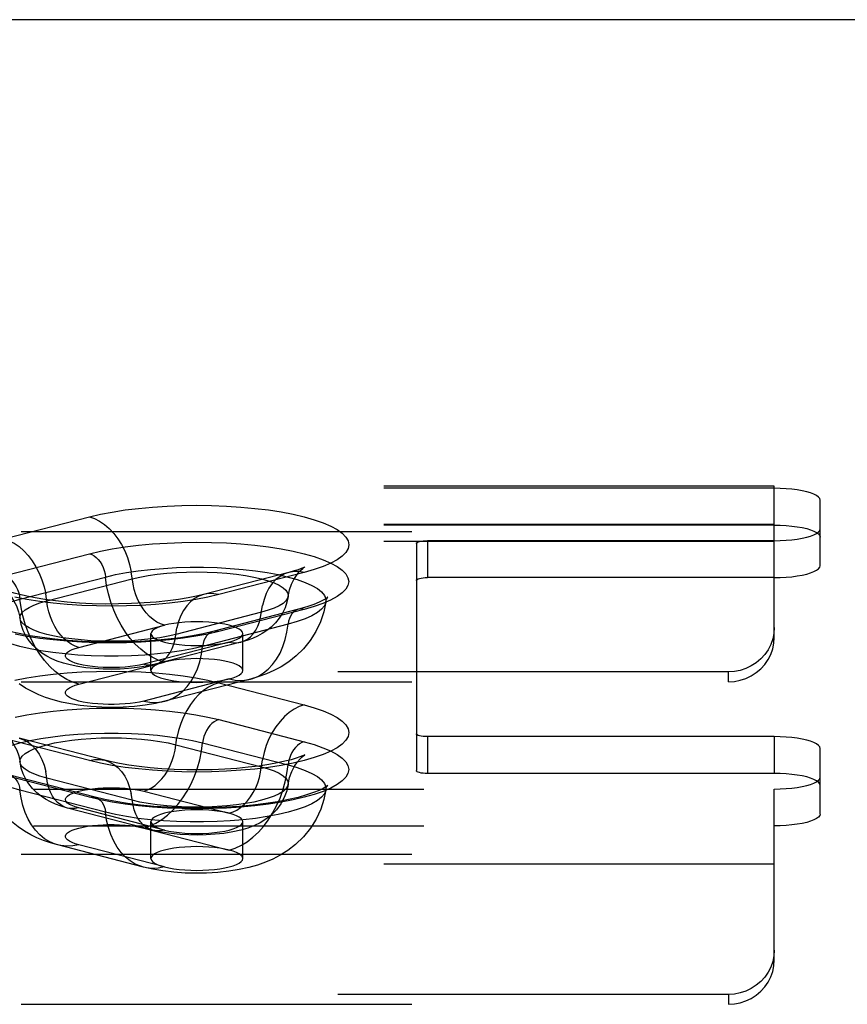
# Model space of a CAD drawing. Header units: inches. Extents: x 0 to 193, y 0 to 125.
# Tile 168 of 256: x 31.22 to 33.47, y 91.66 to 94.34. Entities that reach past the tile are written whole.
import ezdxf

# ---------------------------------------------------------------- set-up
doc = ezdxf.new("R2010")
doc.units = ezdxf.units.IN
doc.header["$LTSCALE"] = 10.635988
doc.header["$MEASUREMENT"] = 0
doc.linetypes.add('HIDDEN', pattern=[0.2, 0.1, -0.1])
doc.layers.get('0').update_dxf_attribs({"linetype": 'CONTINUOUS'})
doc.layers.add('DEFAULT_2', color=8, linetype='HIDDEN')

msp = doc.modelspace()

# ---------------------------------------------------------------- linework, layer by layer
at = {"color": 7, "linetype": 'Continuous'}
msp.add_line((86.7629, 94.3382), (30.9539, 94.3382), dxfattribs=at)
at = {"layer": 'DEFAULT_2', "color": 8, "linetype": 'HIDDEN'}
for p, q in [((33.2749, 93.0671), (29.1239, 93.0671)), ((33.2749, 93.0614), (33.2749, 93.0671)), ((33.2749, 93.0614), (29.1294, 93.0614)), ((33.2749, 92.6551), (33.2749, 93.0614)), ((33.3999, 92.951), (33.3999, 93.029)), ((33.2749, 92.9631), (29.1239, 92.9631)), ((33.2749, 92.9609), (29.1294, 92.9609)), ((31.1762, 92.9233), (31.4091, 92.9836)), ((29.0964, 92.9433), (33.2749, 92.9433)), ((33.3999, 92.8505), (33.3999, 92.951)), ((33.2749, 92.9164), (29.0964, 92.9164)), ((32.2999, 92.9108), (32.2999, 92.3925)), ((32.3299, 92.9186), (32.3299, 92.8181)), ((33.2749, 92.9186), (32.3299, 92.9186)), ((31.1765, 92.8228), (31.4094, 92.8831)), ((31.9529, 92.8324), (31.7199, 92.7721)), ((31.9947, 92.832), (31.7618, 92.7717)), ((31.2202, 92.7595), (31.4532, 92.8197)), ((31.2931, 92.7544), (31.526, 92.8147)), ((33.2749, 92.8181), (32.3299, 92.8181)), ((31.8778, 92.7236), (31.6449, 92.6633)), ((31.9788, 92.7318), (31.7458, 92.6715)), ((31.9944, 92.7316), (31.7615, 92.6714)), ((31.3806, 92.6279), (31.6135, 92.6882)), ((31.5769, 92.5649), (31.5769, 92.6654)), ((31.9507, 92.691), (31.7177, 92.6307)), ((31.8269, 92.5649), (31.8269, 92.6654)), ((31.7903, 92.6425), (31.5574, 92.5822)), ((31.8216, 92.6422), (31.5887, 92.5819)), ((31.3806, 92.5275), (31.6135, 92.5878)), ((33.1499, 92.5613), (29.0964, 92.5613)), ((33.1499, 92.5344), (33.1499, 92.5613)), ((29.0964, 92.5344), (33.1499, 92.5344)), ((31.7903, 92.542), (31.5574, 92.4817)), ((31.8477, 92.5415), (31.6147, 92.4812)), ((31.7618, 92.5317), (31.9947, 92.4714)), ((31.7615, 92.4311), (31.9944, 92.3708)), ((31.4091, 92.3198), (31.1762, 92.3801)), ((31.451, 92.3202), (31.218, 92.3804)), ((32.2999, 92.3925), (32.2999, 92.2921)), ((32.3299, 92.3848), (32.3299, 92.2843)), ((33.2749, 92.3848), (32.3299, 92.3848)), ((33.2749, 92.3848), (33.2749, 92.2843)), ((31.6449, 92.3627), (31.8778, 92.3024)), ((31.7177, 92.3678), (31.9507, 92.3075)), ((33.3999, 92.2743), (33.3999, 92.3524)), ((31.4094, 92.2194), (31.1765, 92.2797)), ((31.4251, 92.2195), (31.1921, 92.2798)), ((31.526, 92.2114), (31.2931, 92.2717)), ((33.2749, 92.2843), (32.3299, 92.2843)), ((33.3999, 92.1739), (33.3999, 92.2743)), ((29.1294, 92.242), (33.2749, 92.242)), ((31.4532, 92.1788), (31.2202, 92.239)), ((31.5574, 92.2363), (31.7903, 92.176)), ((33.2749, 91.7762), (33.2749, 92.242)), ((31.5822, 92.13), (31.3493, 92.1903)), ((31.6135, 92.1303), (31.3806, 92.1905)), ((29.1294, 92.1415), (33.2749, 92.1415)), ((31.5574, 92.1358), (31.7903, 92.0755)), ((31.5769, 92.0527), (31.5769, 92.1531)), ((31.8269, 92.0527), (31.8269, 92.1531)), ((31.5562, 92.0293), (31.3232, 92.0896)), ((31.6135, 92.0298), (31.3806, 92.0901)), ((29.0964, 92.0644), (33.2749, 92.0644)), ((33.2749, 92.0374), (29.0964, 92.0374)), ((33.1499, 91.6823), (29.0964, 91.6823)), ((33.1499, 91.6823), (33.1499, 91.6554)), ((29.0964, 91.6554), (33.1499, 91.6554))]:
    msp.add_line(p, q, dxfattribs=at)
for points in [[(33.3999, 93.029), (33.3988, 93.0333), (33.3956, 93.0374), (33.3903, 93.0414), (33.3831, 93.0452), (33.374, 93.0487), (33.3633, 93.0519), (33.351, 93.0547), (33.3374, 93.0571), (33.3227, 93.0589), (33.3072, 93.0603), (33.2913, 93.0611), (33.2749, 93.0614)], [(31.4091, 92.9836), (31.4391, 92.9906), (31.4714, 92.9968), (31.5063, 93.0023), (31.5431, 93.0068), (31.5813, 93.0103), (31.6208, 93.0129), (31.661, 93.0145), (31.7016, 93.015), (31.7423, 93.0145), (31.7825, 93.0129), (31.822, 93.0104), (31.8603, 93.0068), (31.897, 93.0023), (31.9319, 92.9969), (31.9646, 92.9907), (31.9947, 92.9836), (32.022, 92.9758), (32.0463, 92.9673), (32.0672, 92.9583), (32.0846, 92.9488), (32.0982, 92.9389), (32.1081, 92.9287), (32.1141, 92.9182), (32.116, 92.9077), (32.114, 92.8972), (32.108, 92.8868), (32.0981, 92.8766), (32.0843, 92.8667), (32.0669, 92.8572), (32.0459, 92.8481), (32.0219, 92.8398), (31.9947, 92.832)], [(31.4091, 92.9836), (31.4231, 92.9788), (31.437, 92.9718), (31.4504, 92.9627), (31.4633, 92.9516), (31.4754, 92.9386), (31.4865, 92.9241), (31.4966, 92.908), (31.5054, 92.8908), (31.5128, 92.8725), (31.5188, 92.8536), (31.5232, 92.8342)], [(33.2749, 92.9609), (33.2913, 92.9607), (33.3072, 92.9598), (33.3227, 92.9585), (33.3374, 92.9566), (33.351, 92.9543), (33.3633, 92.9515), (33.374, 92.9483), (33.3831, 92.9448), (33.3903, 92.941), (33.3956, 92.937), (33.3988, 92.9329), (33.3999, 92.9286)], [(33.2749, 92.9186), (33.2913, 92.9189), (33.3072, 92.9197), (33.3227, 92.9211), (33.3374, 92.9229), (33.351, 92.9253), (33.3633, 92.9281), (33.374, 92.9313), (33.3831, 92.9348), (33.3903, 92.9386), (33.3956, 92.9426), (33.3988, 92.9467), (33.3999, 92.951)], [(31.1762, 92.9233), (31.1902, 92.9185), (31.204, 92.9115), (31.2175, 92.9024), (31.2303, 92.8913), (31.2424, 92.8784), (31.2536, 92.8638), (31.2636, 92.8477), (31.2724, 92.8305), (31.2799, 92.8122), (31.2859, 92.7933), (31.2903, 92.7739)], [(31.4094, 92.8831), (31.4394, 92.8901), (31.4716, 92.8963), (31.5065, 92.9017), (31.5432, 92.9062), (31.5815, 92.9098), (31.6208, 92.9123), (31.661, 92.9139), (31.7016, 92.9144), (31.7422, 92.9139), (31.7824, 92.9124), (31.8218, 92.9098), (31.8601, 92.9063), (31.8968, 92.9018), (31.9317, 92.8964), (31.9643, 92.8901), (31.9944, 92.8831), (32.0217, 92.8753), (32.0459, 92.8668), (32.0668, 92.8578), (32.0842, 92.8483), (32.0978, 92.8384), (32.1077, 92.8282), (32.1136, 92.8178), (32.1156, 92.8073), (32.1136, 92.7968), (32.1076, 92.7864), (32.0977, 92.7762), (32.0839, 92.7663), (32.0665, 92.7568), (32.0456, 92.7478), (32.0216, 92.7394), (31.9944, 92.7316)], [(32.2999, 92.9108), (32.3005, 92.9124), (32.3022, 92.9138), (32.3049, 92.9151), (32.3087, 92.9163), (32.3132, 92.9173), (32.3184, 92.918), (32.3239, 92.9184), (32.3299, 92.9186)], [(31.4094, 92.8831), (31.4157, 92.8808), (31.4219, 92.8774), (31.4278, 92.8728), (31.4334, 92.8672), (31.4384, 92.8607), (31.4429, 92.8535), (31.4467, 92.8456), (31.4497, 92.8372), (31.4519, 92.8285), (31.4532, 92.8197)], [(31.4532, 92.8197), (31.4805, 92.8261), (31.5103, 92.8317), (31.5422, 92.8365), (31.5759, 92.8404), (31.6109, 92.8433), (31.6469, 92.8453), (31.6835, 92.8463), (31.7203, 92.8463), (31.757, 92.8453), (31.793, 92.8433), (31.828, 92.8404), (31.8616, 92.8365), (31.8935, 92.8317), (31.9233, 92.8261), (31.9507, 92.8197), (31.9753, 92.8127), (31.997, 92.805), (32.0154, 92.7967), (32.0303, 92.788), (32.0417, 92.7789), (32.0494, 92.7696), (32.0532, 92.7601), (32.0535, 92.7519)], [(31.6135, 92.6882), (31.603, 92.6918), (31.5927, 92.697), (31.5826, 92.7039), (31.573, 92.7122), (31.5639, 92.7219), (31.5556, 92.7328), (31.5481, 92.7448), (31.5415, 92.7577), (31.5359, 92.7714), (31.5314, 92.7855), (31.5281, 92.8), (31.5232, 92.8342)], [(31.526, 92.8147), (31.5468, 92.8195), (31.5696, 92.8237), (31.594, 92.8272), (31.6198, 92.8299), (31.6466, 92.8319), (31.6741, 92.8331), (31.7019, 92.8335), (31.7298, 92.8331), (31.7573, 92.8319), (31.7841, 92.8299), (31.8099, 92.8272), (31.8343, 92.8237), (31.857, 92.8195), (31.8778, 92.8147), (31.8964, 92.8093), (31.9126, 92.8034), (31.9261, 92.7971), (31.9367, 92.7904), (31.9445, 92.7835), (31.9491, 92.7764), (31.9507, 92.7691), (31.9505, 92.7667)], [(31.9529, 92.8324), (31.9406, 92.8281), (31.9285, 92.8214), (31.9173, 92.8126), (31.9073, 92.8017), (31.8985, 92.789), (31.891, 92.7747), (31.885, 92.7588), (31.8806, 92.7417)], [(31.9505, 92.7667), (31.9543, 92.7844), (31.9598, 92.8), (31.9664, 92.8133), (31.9733, 92.8242), (31.9798, 92.8325), (31.9856, 92.8386), (31.9903, 92.8428), (31.9937, 92.8455), (31.9956, 92.8469)], [(31.9956, 92.8469), (31.9958, 92.847), (31.9963, 92.8473), (31.9949, 92.8466), (31.9915, 92.845), (31.9858, 92.8426), (31.9776, 92.8397), (31.9667, 92.8362), (31.9529, 92.8324)], [(31.9947, 92.832), (31.9807, 92.8345), (31.9669, 92.8347), (31.9529, 92.8324)], [(33.2749, 92.8181), (33.2913, 92.8184), (33.3072, 92.8192), (33.3227, 92.8206), (33.3374, 92.8225), (33.351, 92.8248), (33.3633, 92.8276), (33.374, 92.8308), (33.3831, 92.8343), (33.3903, 92.8381), (33.3956, 92.8421), (33.3988, 92.8462), (33.3999, 92.8505)], [(31.1765, 92.8228), (31.1828, 92.8205), (31.1889, 92.8171), (31.1949, 92.8125), (31.2004, 92.8069), (31.2055, 92.8004), (31.2099, 92.7932), (31.2137, 92.7853), (31.2167, 92.7769), (31.2189, 92.7682), (31.2202, 92.7595)], [(31.6135, 92.5878), (31.597, 92.5932), (31.5807, 92.6009), (31.5646, 92.6108), (31.5491, 92.6227), (31.5343, 92.6366), (31.5203, 92.6522), (31.5073, 92.6696), (31.4954, 92.6883), (31.4847, 92.7084), (31.4754, 92.7294), (31.4675, 92.7513), (31.4611, 92.7739), (31.4563, 92.7967), (31.4532, 92.8197)], [(32.2999, 92.8104), (32.3005, 92.8119), (32.3022, 92.8133), (32.3049, 92.8147), (32.3087, 92.8159), (32.3132, 92.8168), (32.3184, 92.8176), (32.3239, 92.818), (32.3299, 92.8181)], [(31.1794, 92.7847), (31.178, 92.7853), (31.1751, 92.7867), (31.1747, 92.7869), (31.1763, 92.7859), (31.1795, 92.7835), (31.1842, 92.7794), (31.19, 92.7734), (31.1967, 92.7651), (31.2038, 92.7543), (31.2106, 92.7408), (31.2164, 92.7248), (31.2204, 92.7064)], [(31.7199, 92.7721), (31.7006, 92.7675), (31.6779, 92.7629), (31.6518, 92.7586), (31.6229, 92.7547), (31.5916, 92.7514), (31.5583, 92.7489), (31.5237, 92.7471), (31.4881, 92.7462), (31.4523, 92.7461), (31.4167, 92.747), (31.382, 92.7487), (31.3485, 92.7512), (31.3169, 92.7545), (31.2878, 92.7584), (31.2614, 92.7627), (31.2385, 92.7672), (31.2195, 92.7717), (31.2041, 92.7759), (31.1922, 92.7797), (31.1836, 92.7829), (31.1794, 92.7847)], [(31.7618, 92.7717), (31.7318, 92.7647), (31.6995, 92.7585), (31.6646, 92.7531), (31.6278, 92.7485), (31.5896, 92.745), (31.5501, 92.7424), (31.5099, 92.7409), (31.4693, 92.7403), (31.4286, 92.7408), (31.3884, 92.7424), (31.3489, 92.7449), (31.3106, 92.7485), (31.2739, 92.753), (31.239, 92.7584), (31.2063, 92.7647)], [(31.3806, 92.6279), (31.3701, 92.6315), (31.3597, 92.6368), (31.3497, 92.6436), (31.34, 92.6519), (31.331, 92.6616), (31.3226, 92.6725), (31.3151, 92.6845), (31.3085, 92.6974), (31.3029, 92.7111), (31.2985, 92.7252), (31.2952, 92.7397), (31.2903, 92.7739)], [(31.7199, 92.7721), (31.7076, 92.7678), (31.6955, 92.7611), (31.6844, 92.7523), (31.6743, 92.7414), (31.6655, 92.7287), (31.6581, 92.7144), (31.6521, 92.6985), (31.6477, 92.6814)], [(31.7618, 92.7717), (31.7478, 92.7742), (31.7339, 92.7744), (31.7199, 92.7721)], [(31.1174, 92.6917), (31.1177, 92.6998), (31.1215, 92.7093), (31.1292, 92.7186), (31.1406, 92.7277), (31.1555, 92.7364), (31.1739, 92.7447), (31.1956, 92.7524), (31.2202, 92.7595)], [(31.3806, 92.5275), (31.3641, 92.5329), (31.3477, 92.5406), (31.3317, 92.5505), (31.3162, 92.5624), (31.3014, 92.5763), (31.2874, 92.5919), (31.2743, 92.6093), (31.2624, 92.628), (31.2517, 92.6481), (31.2424, 92.6691), (31.2345, 92.6911), (31.2281, 92.7136), (31.2234, 92.7364), (31.2202, 92.7595)], [(31.2204, 92.7064), (31.2202, 92.7089), (31.2218, 92.7161), (31.2264, 92.7232), (31.2342, 92.7301), (31.2448, 92.7368), (31.2583, 92.7431), (31.2745, 92.749), (31.2931, 92.7544)], [(31.9505, 92.7667), (31.9473, 92.7512), (31.9422, 92.736), (31.9353, 92.7214), (31.9266, 92.7076), (31.9162, 92.6947), (31.9046, 92.6832), (31.8926, 92.6737), (31.8801, 92.6656), (31.8671, 92.6586), (31.8534, 92.6525), (31.8382, 92.647), (31.8216, 92.6422)], [(32.0535, 92.7519), (32.0478, 92.7244), (32.0388, 92.6975), (32.0265, 92.6715), (32.0111, 92.647), (31.9927, 92.6243), (31.9726, 92.6046), (31.9522, 92.5885), (31.9318, 92.5753), (31.912, 92.5648), (31.8921, 92.556), (31.8705, 92.5482), (31.8477, 92.5415)], [(31.9505, 92.7667), (31.9491, 92.7619), (31.9445, 92.7548), (31.9367, 92.7479), (31.9261, 92.7412), (31.9126, 92.7349), (31.8964, 92.729), (31.8778, 92.7236)], [(32.0535, 92.7519), (32.0532, 92.7506), (32.0494, 92.7411), (32.0417, 92.7318), (32.0303, 92.7227), (32.0154, 92.714), (31.997, 92.7058), (31.9753, 92.6981), (31.9507, 92.691)], [(32.0582, 92.7644), (32.0572, 92.7635), (32.0534, 92.7606), (32.0463, 92.7563), (32.0354, 92.7508), (32.0205, 92.7447), (32.0018, 92.7383), (31.9788, 92.7318)], [(32.0535, 92.7519), (32.0554, 92.7592), (32.0568, 92.7623)], [(32.0568, 92.7623), (32.0575, 92.7633), (32.0584, 92.7645), (32.0582, 92.7644)], [(31.8216, 92.6422), (31.8309, 92.6454), (31.8399, 92.6504), (31.8483, 92.6571), (31.8558, 92.6652), (31.8624, 92.6747), (31.868, 92.6854), (31.8724, 92.6973), (31.8757, 92.7101), (31.8806, 92.7417)], [(31.9788, 92.7318), (31.976, 92.7309), (31.9705, 92.7282), (31.9654, 92.7243), (31.961, 92.7194), (31.9572, 92.7134), (31.9542, 92.7066), (31.952, 92.6991), (31.9507, 92.691)], [(31.9944, 92.7316), (31.9881, 92.7327), (31.982, 92.7324), (31.9788, 92.7318)], [(31.7177, 92.6307), (31.6904, 92.6243), (31.6606, 92.6187), (31.6287, 92.614), (31.595, 92.6101), (31.56, 92.6071), (31.524, 92.6051), (31.4874, 92.6042), (31.4506, 92.6042), (31.4139, 92.6051), (31.3779, 92.6071), (31.3429, 92.6101), (31.3093, 92.614), (31.2774, 92.6187), (31.2476, 92.6243), (31.2202, 92.6307), (31.1956, 92.6378), (31.1739, 92.6455), (31.1555, 92.6537), (31.1406, 92.6624), (31.1292, 92.6715), (31.1215, 92.6808), (31.1177, 92.6903), (31.1174, 92.6917)], [(31.7458, 92.6715), (31.7193, 92.6653), (31.6898, 92.6595), (31.6574, 92.6544), (31.6225, 92.6501), (31.5858, 92.6467), (31.5476, 92.6442), (31.5084, 92.6426), (31.4688, 92.6421), (31.4291, 92.6426), (31.39, 92.6442), (31.3517, 92.6467), (31.315, 92.6502), (31.2802, 92.6545), (31.2477, 92.6596), (31.218, 92.6654), (31.1917, 92.6716), (31.1688, 92.6781), (31.1499, 92.6846), (31.1352, 92.6907), (31.1244, 92.6961), (31.121, 92.6981)], [(31.6449, 92.6633), (31.6241, 92.6585), (31.6013, 92.6543), (31.5769, 92.6508), (31.5511, 92.6481), (31.5243, 92.6461), (31.4968, 92.6449), (31.469, 92.6445), (31.4411, 92.6449), (31.4136, 92.6461), (31.3868, 92.6481), (31.361, 92.6508), (31.3366, 92.6543), (31.3139, 92.6585), (31.2931, 92.6633), (31.2745, 92.6687), (31.2583, 92.6746), (31.2448, 92.6809), (31.2342, 92.6876), (31.2264, 92.6945), (31.2218, 92.7016), (31.2204, 92.7064)], [(31.5887, 92.5819), (31.5641, 92.5765), (31.5398, 92.5728), (31.5162, 92.5703), (31.4929, 92.5689), (31.4697, 92.5685), (31.4466, 92.5689), (31.4231, 92.5702), (31.4, 92.5725), (31.3776, 92.5759), (31.3568, 92.5801), (31.3384, 92.585), (31.3218, 92.5905), (31.3068, 92.5969), (31.2929, 92.604), (31.2799, 92.6123), (31.2676, 92.6218), (31.2558, 92.6332), (31.2452, 92.6461), (31.2364, 92.6598), (31.2292, 92.6744), (31.2238, 92.6901), (31.2204, 92.7064)], [(31.7019, 92.6977), (31.6856, 92.6974), (31.6696, 92.6966), (31.6541, 92.6952), (31.6394, 92.6934), (31.6258, 92.691), (31.6135, 92.6882)], [(31.8269, 92.6654), (31.8259, 92.6696), (31.8227, 92.6737), (31.8174, 92.6777), (31.8102, 92.6815), (31.8011, 92.6851), (31.7903, 92.6882), (31.778, 92.691), (31.7644, 92.6934), (31.7498, 92.6952), (31.7343, 92.6966), (31.7182, 92.6974), (31.7019, 92.6977)], [(31.7615, 92.6714), (31.7315, 92.6643), (31.6992, 92.6581), (31.6644, 92.6527), (31.6277, 92.6482), (31.5894, 92.6446), (31.5501, 92.6421), (31.5099, 92.6405), (31.4693, 92.64), (31.4287, 92.6405), (31.3885, 92.642), (31.3491, 92.6446), (31.3108, 92.6481), (31.2741, 92.6526), (31.2392, 92.658), (31.2066, 92.6643)], [(31.6135, 92.6882), (31.6027, 92.685), (31.5937, 92.6815), (31.5865, 92.6777), (31.5812, 92.6737), (31.578, 92.6696), (31.5769, 92.6654)], [(31.5769, 92.6654), (31.578, 92.6611), (31.5812, 92.657), (31.5865, 92.653), (31.5937, 92.6492), (31.6028, 92.6457), (31.6135, 92.6425), (31.6258, 92.6397), (31.6394, 92.6373), (31.6541, 92.6355), (31.6696, 92.6341), (31.6855, 92.6333), (31.7019, 92.633)], [(31.5887, 92.5819), (31.5979, 92.5852), (31.607, 92.5902), (31.6153, 92.5968), (31.6228, 92.6049), (31.6294, 92.6144), (31.635, 92.6251), (31.6395, 92.637), (31.6428, 92.6498), (31.6477, 92.6814)], [(31.7458, 92.6715), (31.7431, 92.6706), (31.7375, 92.6679), (31.7325, 92.664), (31.728, 92.6591), (31.7242, 92.6531), (31.7212, 92.6463), (31.719, 92.6388), (31.7177, 92.6307)], [(31.7615, 92.6714), (31.7552, 92.6724), (31.749, 92.6721), (31.7458, 92.6715)], [(31.7903, 92.6425), (31.8011, 92.6457), (31.8102, 92.6492), (31.8174, 92.653), (31.8227, 92.657), (31.8259, 92.6611), (31.8269, 92.6654)], [(31.8477, 92.5415), (31.8547, 92.5436), (31.8695, 92.5498), (31.8835, 92.5582), (31.8966, 92.5688), (31.9085, 92.5814), (31.9192, 92.5959), (31.9285, 92.6122), (31.9364, 92.63), (31.9428, 92.6492), (31.9475, 92.6696), (31.9507, 92.691)], [(33.2749, 92.682), (33.2738, 92.6661), (33.2706, 92.6508), (33.2653, 92.6358), (33.2581, 92.6217), (33.249, 92.6085), (33.2383, 92.5967), (33.226, 92.5863), (33.2124, 92.5775), (33.1977, 92.5705), (33.1822, 92.5654), (33.1663, 92.5624), (33.1499, 92.5613)], [(31.7019, 92.633), (31.7184, 92.6333), (31.7343, 92.6341), (31.7498, 92.6355), (31.7644, 92.6373), (31.7779, 92.6397), (31.7903, 92.6425)], [(31.7903, 92.6425), (31.8008, 92.6406), (31.8112, 92.6405), (31.8216, 92.6422)], [(33.1499, 92.5344), (33.1663, 92.5354), (33.1822, 92.5385), (33.1977, 92.5436), (33.2124, 92.5506), (33.226, 92.5593), (33.2383, 92.5697), (33.249, 92.5816), (33.2581, 92.5947), (33.2653, 92.6089), (33.2706, 92.6239), (33.2738, 92.6392), (33.2749, 92.6551)], [(31.5574, 92.5822), (31.5461, 92.5796), (31.5338, 92.5774), (31.5204, 92.5756), (31.5063, 92.5742), (31.4916, 92.5733), (31.4766, 92.5728), (31.4615, 92.5728), (31.4465, 92.5732), (31.4318, 92.5742), (31.4177, 92.5756), (31.4043, 92.5774), (31.3919, 92.5796), (31.3806, 92.5822), (31.3706, 92.5851), (31.362, 92.5883), (31.355, 92.5918), (31.3496, 92.5955), (31.346, 92.5993), (31.3442, 92.6031), (31.3442, 92.607), (31.346, 92.6109), (31.3497, 92.6147), (31.3551, 92.6184), (31.3621, 92.6218), (31.3706, 92.625), (31.3806, 92.6279)], [(31.6147, 92.4812), (31.6218, 92.4833), (31.6366, 92.4895), (31.6506, 92.4979), (31.6636, 92.5085), (31.6755, 92.5211), (31.6862, 92.5356), (31.6955, 92.5519), (31.7034, 92.5697), (31.7098, 92.5889), (31.7146, 92.6093), (31.7177, 92.6307)], [(31.6135, 92.5878), (31.6027, 92.5846), (31.5937, 92.5811), (31.5865, 92.5773), (31.5812, 92.5733), (31.578, 92.5691), (31.5769, 92.5649)], [(31.7019, 92.5973), (31.6856, 92.597), (31.6696, 92.5962), (31.6541, 92.5948), (31.6394, 92.5929), (31.6258, 92.5906), (31.6135, 92.5878)], [(31.8269, 92.5649), (31.8259, 92.5691), (31.8227, 92.5733), (31.8174, 92.5773), (31.8102, 92.5811), (31.8011, 92.5846), (31.7903, 92.5878), (31.778, 92.5906), (31.7644, 92.5929), (31.7498, 92.5948), (31.7343, 92.5962), (31.7182, 92.597), (31.7019, 92.5973)], [(31.2063, 92.5387), (31.239, 92.545), (31.2739, 92.5504), (31.3106, 92.5549), (31.3489, 92.5584), (31.3884, 92.561), (31.4286, 92.5625), (31.4693, 92.563), (31.5099, 92.5625), (31.5501, 92.561), (31.5896, 92.5584), (31.6278, 92.5548), (31.6646, 92.5503), (31.6995, 92.5449), (31.7318, 92.5387), (31.7618, 92.5317)], [(31.5574, 92.5822), (31.5679, 92.5803), (31.5782, 92.5802), (31.5887, 92.5819)], [(31.5769, 92.5649), (31.578, 92.5607), (31.5812, 92.5565), (31.5865, 92.5525), (31.5937, 92.5487), (31.6028, 92.5452), (31.6135, 92.542), (31.6258, 92.5392), (31.6394, 92.5369), (31.6541, 92.535), (31.6696, 92.5337), (31.6855, 92.5328), (31.7019, 92.5326)], [(31.7903, 92.542), (31.8011, 92.5452), (31.8102, 92.5487), (31.8174, 92.5525), (31.8227, 92.5565), (31.8259, 92.5607), (31.8269, 92.5649)], [(31.7618, 92.5317), (31.7478, 92.5269), (31.7339, 92.5199), (31.7205, 92.5108), (31.7076, 92.4997), (31.6955, 92.4867), (31.6844, 92.4721), (31.6743, 92.4561), (31.6655, 92.4388), (31.6581, 92.4206), (31.6521, 92.4017), (31.6477, 92.3823)], [(31.7019, 92.5326), (31.7184, 92.5328), (31.7343, 92.5337), (31.7498, 92.535), (31.7644, 92.5369), (31.7779, 92.5392), (31.7903, 92.542)], [(31.7903, 92.542), (31.8068, 92.5389), (31.8232, 92.5381), (31.8392, 92.5397), (31.8477, 92.5415)], [(31.6147, 92.4812), (31.5889, 92.4754), (31.5615, 92.4708), (31.5318, 92.4673), (31.5013, 92.4652), (31.4721, 92.4645), (31.4431, 92.4649), (31.4132, 92.4667), (31.3843, 92.4697), (31.3575, 92.4738), (31.3329, 92.4789), (31.3106, 92.4847), (31.2901, 92.4914), (31.2713, 92.4988), (31.2533, 92.5073), (31.2356, 92.5171), (31.218, 92.5287)], [(31.5574, 92.4817), (31.5461, 92.4791), (31.5338, 92.4769), (31.5204, 92.4751), (31.5063, 92.4737), (31.4916, 92.4728), (31.4766, 92.4723), (31.4615, 92.4723), (31.4465, 92.4728), (31.4318, 92.4737), (31.4177, 92.4751), (31.4043, 92.4769), (31.3919, 92.4791), (31.3806, 92.4817), (31.3706, 92.4847), (31.362, 92.4879), (31.355, 92.4913), (31.3496, 92.495), (31.346, 92.4988), (31.3442, 92.5027), (31.3442, 92.5066), (31.346, 92.5105), (31.3497, 92.5143), (31.3551, 92.5179), (31.3621, 92.5214), (31.3706, 92.5246), (31.3806, 92.5275)], [(31.5574, 92.4817), (31.5739, 92.4786), (31.5902, 92.4778), (31.6063, 92.4794), (31.6147, 92.4812)], [(31.2066, 92.4382), (31.2392, 92.4444), (31.2741, 92.4498), (31.3108, 92.4543), (31.3491, 92.4579), (31.3885, 92.4604), (31.4287, 92.462), (31.4693, 92.4625), (31.5099, 92.4619), (31.5501, 92.4604), (31.5894, 92.4578), (31.6277, 92.4543), (31.6644, 92.4498), (31.6993, 92.4444), (31.7315, 92.4382), (31.7615, 92.4311)], [(31.9947, 92.4714), (32.0219, 92.4636), (32.0459, 92.4552), (32.0669, 92.4462), (32.0843, 92.4367), (32.0981, 92.4268), (32.108, 92.4166), (32.114, 92.4062), (32.116, 92.3957), (32.1141, 92.3851), (32.1081, 92.3747), (32.0982, 92.3645), (32.0846, 92.3546), (32.0672, 92.3451), (32.0463, 92.336), (32.022, 92.3276), (31.9947, 92.3198), (31.9646, 92.3127), (31.9319, 92.3064), (31.897, 92.301), (31.8603, 92.2965), (31.822, 92.293), (31.7825, 92.2904), (31.7423, 92.2889), (31.7016, 92.2884), (31.661, 92.2889), (31.6208, 92.2905), (31.5813, 92.293), (31.5431, 92.2966), (31.5063, 92.3011), (31.4714, 92.3065), (31.4391, 92.3127), (31.4091, 92.3198)], [(31.9947, 92.4714), (31.9807, 92.4666), (31.9669, 92.4596), (31.9534, 92.4505), (31.9406, 92.4394), (31.9285, 92.4264), (31.9173, 92.4118), (31.9073, 92.3958), (31.8985, 92.3785), (31.891, 92.3603), (31.885, 92.3414), (31.8806, 92.322)], [(31.7615, 92.4311), (31.7552, 92.4289), (31.749, 92.4254), (31.7431, 92.4209), (31.7375, 92.4153), (31.7325, 92.4088), (31.728, 92.4015), (31.7242, 92.3936), (31.7212, 92.3853), (31.719, 92.3766), (31.7177, 92.3678)], [(31.1174, 92.3), (31.1177, 92.3082), (31.1215, 92.3177), (31.1292, 92.327), (31.1406, 92.3361), (31.1555, 92.3448), (31.1739, 92.353), (31.1956, 92.3607), (31.2202, 92.3678), (31.2476, 92.3742), (31.2774, 92.3798), (31.3093, 92.3846), (31.3429, 92.3884), (31.3779, 92.3914), (31.4139, 92.3934), (31.4506, 92.3944), (31.4874, 92.3944), (31.524, 92.3934), (31.56, 92.3914), (31.595, 92.3884), (31.6287, 92.3846), (31.6606, 92.3798), (31.6904, 92.3742), (31.7177, 92.3678)], [(31.1752, 92.395), (31.1746, 92.3953), (31.1753, 92.3949), (31.1775, 92.3934), (31.181, 92.3905), (31.1858, 92.3862), (31.1915, 92.38), (31.198, 92.3717), (31.2047, 92.361), (31.2112, 92.3479), (31.2166, 92.3324), (31.2204, 92.3148)], [(31.218, 92.3804), (31.2303, 92.3761), (31.2424, 92.3694), (31.2536, 92.3606), (31.2636, 92.3498), (31.2724, 92.3371), (31.2799, 92.3227), (31.2859, 92.3069), (31.2903, 92.2898)], [(31.2204, 92.3148), (31.2202, 92.3172), (31.2218, 92.3244), (31.2264, 92.3315), (31.2342, 92.3385), (31.2448, 92.3451), (31.2583, 92.3515), (31.2745, 92.3574), (31.2931, 92.3627), (31.3139, 92.3675), (31.3366, 92.3717), (31.361, 92.3752), (31.3868, 92.378), (31.4136, 92.38), (31.4411, 92.3812), (31.469, 92.3816), (31.4968, 92.3812), (31.5243, 92.38), (31.5511, 92.378), (31.5769, 92.3752), (31.6013, 92.3717), (31.6241, 92.3675), (31.6449, 92.3627)], [(31.9944, 92.3708), (32.0216, 92.3631), (32.0456, 92.3547), (32.0665, 92.3457), (32.0839, 92.3362), (32.0977, 92.3263), (32.1076, 92.3161), (32.1136, 92.3057), (32.1156, 92.2952), (32.1136, 92.2847), (32.1077, 92.2743), (32.0978, 92.2641), (32.0842, 92.2542), (32.0668, 92.2447), (32.0459, 92.2357), (32.0217, 92.2272), (31.9944, 92.2194), (31.9643, 92.2124), (31.9317, 92.2061), (31.8968, 92.2007), (31.8601, 92.1962), (31.8218, 92.1927), (31.7824, 92.1901), (31.7422, 92.1886), (31.7016, 92.1881), (31.661, 92.1886), (31.6208, 92.1901), (31.5815, 92.1927), (31.5432, 92.1962), (31.5065, 92.2008), (31.4716, 92.2062), (31.4394, 92.2124), (31.4094, 92.2194)], [(31.5574, 92.2363), (31.5679, 92.2399), (31.5782, 92.2451), (31.5883, 92.2519), (31.5979, 92.2603), (31.607, 92.2699), (31.6153, 92.2809), (31.6228, 92.2929), (31.6294, 92.3058), (31.635, 92.3194), (31.6395, 92.3336), (31.6428, 92.3481), (31.6477, 92.3823)], [(31.9944, 92.3708), (31.9881, 92.3686), (31.982, 92.3651), (31.976, 92.3606), (31.9705, 92.355), (31.9654, 92.3485), (31.961, 92.3412), (31.9572, 92.3333), (31.9542, 92.325), (31.952, 92.3163), (31.9507, 92.3075)], [(32.3299, 92.3848), (32.3239, 92.3849), (32.3184, 92.3854), (32.3132, 92.3861), (32.3087, 92.3871), (32.3049, 92.3882), (32.3022, 92.3896), (32.3005, 92.391), (32.2999, 92.3925)], [(33.3999, 92.3524), (33.3988, 92.3567), (33.3956, 92.3608), (33.3903, 92.3648), (33.3831, 92.3686), (33.374, 92.3721), (33.3633, 92.3753), (33.351, 92.3781), (33.3374, 92.3804), (33.3227, 92.3823), (33.3072, 92.3837), (33.2913, 92.3845), (33.2749, 92.3848)], [(31.5574, 92.1358), (31.5739, 92.1413), (31.5902, 92.149), (31.6063, 92.1588), (31.6218, 92.1707), (31.6366, 92.1846), (31.6506, 92.2003), (31.6636, 92.2176), (31.6755, 92.2364), (31.6862, 92.2564), (31.6955, 92.2775), (31.7034, 92.2994), (31.7098, 92.3219), (31.7146, 92.3448), (31.7177, 92.3678)], [(31.4091, 92.3198), (31.4231, 92.3223), (31.437, 92.3224), (31.451, 92.3202)], [(31.9949, 92.3341), (31.9958, 92.3347), (31.9962, 92.335), (31.9944, 92.3341), (31.9901, 92.3321), (31.9829, 92.3293), (31.9727, 92.3258), (31.9592, 92.3218), (31.9421, 92.3175), (31.9217, 92.3131), (31.8979, 92.3088), (31.8712, 92.3047), (31.842, 92.3012), (31.8108, 92.2983), (31.7779, 92.2961), (31.744, 92.2947), (31.7094, 92.2941), (31.6747, 92.2943), (31.6404, 92.2954), (31.607, 92.2973), (31.5749, 92.2999), (31.5447, 92.3032), (31.5168, 92.307), (31.4917, 92.3112), (31.4698, 92.3157), (31.451, 92.3202)], [(31.451, 92.3202), (31.4633, 92.3158), (31.4754, 92.3091), (31.4865, 92.3003), (31.4966, 92.2895), (31.5054, 92.2768), (31.5128, 92.2624), (31.5188, 92.2466), (31.5232, 92.2295)], [(31.7903, 92.176), (31.8008, 92.1796), (31.8112, 92.1848), (31.8212, 92.1916), (31.8309, 92.2), (31.8399, 92.2096), (31.8483, 92.2206), (31.8558, 92.2326), (31.8624, 92.2455), (31.868, 92.2591), (31.8724, 92.2733), (31.8757, 92.2878), (31.8806, 92.322)], [(31.9505, 92.2545), (31.9546, 92.2733), (31.9608, 92.29), (31.9683, 92.3044), (31.9763, 92.3159), (31.9833, 92.3241), (31.9892, 92.3296), (31.9934, 92.333), (31.9949, 92.3341)], [(31.3232, 92.0896), (31.3029, 92.0954), (31.284, 92.102), (31.2664, 92.1093), (31.2494, 92.1176), (31.2322, 92.1275), (31.215, 92.1392), (31.1972, 92.1536), (31.1802, 92.1702), (31.1645, 92.1887), (31.1506, 92.2088), (31.1389, 92.2301), (31.1294, 92.2525), (31.1222, 92.2759), (31.1174, 92.3)], [(31.2202, 92.239), (31.1956, 92.2461), (31.1739, 92.2538), (31.1555, 92.2621), (31.1406, 92.2708), (31.1292, 92.2799), (31.1215, 92.2892), (31.1177, 92.2987), (31.1174, 92.3)], [(31.2931, 92.2717), (31.2745, 92.2771), (31.2583, 92.283), (31.2448, 92.2893), (31.2342, 92.2959), (31.2264, 92.3029), (31.2218, 92.31), (31.2204, 92.3148)], [(31.3493, 92.1903), (31.3324, 92.1952), (31.3171, 92.2007), (31.3032, 92.2069), (31.2901, 92.214), (31.2777, 92.2222), (31.2658, 92.2318), (31.2544, 92.2431), (31.2442, 92.2558), (31.2357, 92.2693), (31.2288, 92.2838), (31.2237, 92.299), (31.2204, 92.3148)], [(31.3493, 92.1903), (31.34, 92.1935), (31.331, 92.1985), (31.3226, 92.2051), (31.3151, 92.2132), (31.3085, 92.2227), (31.3029, 92.2335), (31.2985, 92.2453), (31.2952, 92.2581), (31.2903, 92.2898)], [(31.7903, 92.0755), (31.8068, 92.081), (31.8232, 92.0887), (31.8392, 92.0985), (31.8547, 92.1105), (31.8695, 92.1243), (31.8835, 92.14), (31.8966, 92.1573), (31.9085, 92.1761), (31.9192, 92.1961), (31.9285, 92.2172), (31.9364, 92.2391), (31.9428, 92.2616), (31.9475, 92.2845), (31.9507, 92.3075)], [(31.8778, 92.3024), (31.8964, 92.2971), (31.9126, 92.2912), (31.9261, 92.2849), (31.9367, 92.2782), (31.9445, 92.2712), (31.9491, 92.2641), (31.9507, 92.2569), (31.9505, 92.2545)], [(31.9507, 92.3075), (31.9753, 92.3004), (31.997, 92.2927), (32.0154, 92.2845), (32.0303, 92.2758), (32.0417, 92.2667), (32.0494, 92.2574), (32.0532, 92.2479), (32.0535, 92.2397)], [(32.3299, 92.2843), (32.3239, 92.2845), (32.3184, 92.2849), (32.3132, 92.2856), (32.3087, 92.2866), (32.3049, 92.2878), (32.3022, 92.2891), (32.3005, 92.2906), (32.2999, 92.2921)], [(31.1921, 92.2798), (31.1949, 92.279), (31.2004, 92.2763), (31.2055, 92.2724), (31.2099, 92.2674), (31.2137, 92.2615), (31.2167, 92.2547), (31.2189, 92.2471), (31.2202, 92.239)], [(33.3999, 92.252), (33.3988, 92.2562), (33.3956, 92.2603), (33.3903, 92.2644), (33.3831, 92.2682), (33.374, 92.2717), (33.3633, 92.2749), (33.351, 92.2776), (33.3374, 92.28), (33.3227, 92.2819), (33.3072, 92.2832), (33.2913, 92.284), (33.2749, 92.2843)], [(33.2749, 92.242), (33.2913, 92.2423), (33.3072, 92.2431), (33.3227, 92.2444), (33.3374, 92.2463), (33.351, 92.2487), (33.3633, 92.2515), (33.374, 92.2546), (33.3831, 92.2582), (33.3903, 92.262), (33.3956, 92.266), (33.3988, 92.2701), (33.3999, 92.2743)], [(31.3232, 92.0896), (31.3162, 92.0917), (31.3014, 92.0979), (31.2874, 92.1063), (31.2743, 92.1169), (31.2624, 92.1295), (31.2517, 92.144), (31.2424, 92.1602), (31.2345, 92.178), (31.2281, 92.1973), (31.2234, 92.2177), (31.2202, 92.239)], [(31.3806, 92.1905), (31.3706, 92.1935), (31.3621, 92.1967), (31.3551, 92.2001), (31.3497, 92.2038), (31.346, 92.2076), (31.3442, 92.2114), (31.3442, 92.2154), (31.346, 92.2192), (31.3496, 92.223), (31.355, 92.2267), (31.362, 92.2301), (31.3706, 92.2334), (31.3806, 92.2363), (31.3919, 92.2389), (31.4043, 92.2411), (31.4177, 92.2429), (31.4318, 92.2443), (31.4465, 92.2452), (31.4615, 92.2457), (31.4766, 92.2457), (31.4916, 92.2452), (31.5063, 92.2443), (31.5204, 92.2429), (31.5338, 92.2411), (31.5461, 92.2389), (31.5574, 92.2363)], [(32.0573, 92.2507), (32.0575, 92.2511), (32.0584, 92.2523), (32.0571, 92.2511), (32.0531, 92.2482), (32.0459, 92.2438), (32.0348, 92.2383), (32.0198, 92.2322), (32.0008, 92.2258), (31.9779, 92.2193), (31.9515, 92.2132), (31.9219, 92.2074), (31.8895, 92.2024), (31.8547, 92.1981), (31.8181, 92.1947), (31.78, 92.1922), (31.741, 92.1907), (31.7014, 92.1902), (31.6619, 92.1907), (31.6229, 92.1922), (31.5848, 92.1948), (31.5481, 92.1982), (31.5134, 92.2025), (31.481, 92.2076), (31.4515, 92.2133), (31.4251, 92.2195)], [(32.0535, 92.2397), (32.0532, 92.2384), (32.0494, 92.2289), (32.0417, 92.2196), (32.0303, 92.2105), (32.0154, 92.2018), (31.997, 92.1935), (31.9753, 92.1858), (31.9507, 92.1788), (31.9233, 92.1724), (31.8935, 92.1668), (31.8616, 92.162), (31.828, 92.1581), (31.793, 92.1552), (31.757, 92.1532), (31.7203, 92.1522), (31.6835, 92.1522), (31.6469, 92.1532), (31.6109, 92.1552), (31.5759, 92.1581), (31.5422, 92.162), (31.5103, 92.1668), (31.4805, 92.1724), (31.4532, 92.1788)], [(31.9505, 92.2545), (31.9491, 92.2497), (31.9445, 92.2426), (31.9367, 92.2357), (31.9261, 92.229), (31.9126, 92.2227), (31.8964, 92.2168), (31.8778, 92.2114), (31.857, 92.2066), (31.8343, 92.2024), (31.8099, 92.1989), (31.7841, 92.1961), (31.7573, 92.1941), (31.7298, 92.1929), (31.7019, 92.1925), (31.6741, 92.1929), (31.6466, 92.1941), (31.6198, 92.1961), (31.594, 92.1989), (31.5696, 92.2024), (31.5468, 92.2066), (31.526, 92.2114)], [(32.0535, 92.2397), (32.0481, 92.2134), (32.0394, 92.1868), (32.0271, 92.1603), (32.0113, 92.135), (31.9921, 92.1114), (31.9711, 92.091), (31.9501, 92.0748), (31.9293, 92.0616), (31.9091, 92.0511), (31.8886, 92.0424), (31.8668, 92.0348), (31.8435, 92.0282), (31.8173, 92.0226), (31.789, 92.0181), (31.7591, 92.0148), (31.7285, 92.013), (31.6993, 92.0125), (31.6701, 92.0132), (31.6395, 92.0153), (31.6097, 92.0188), (31.5822, 92.0234), (31.5562, 92.0293)], [(31.9505, 92.2545), (31.9467, 92.2369), (31.9402, 92.2192), (31.9307, 92.2015), (31.9186, 92.1852), (31.9048, 92.1712), (31.8898, 92.1595), (31.8747, 92.1503), (31.8589, 92.1426), (31.8413, 92.1358), (31.8218, 92.13), (31.7997, 92.1251), (31.7759, 92.1212), (31.7519, 92.1186), (31.7275, 92.1171), (31.7038, 92.1165), (31.68, 92.1169), (31.6562, 92.1183), (31.6321, 92.1207), (31.6072, 92.1245), (31.5822, 92.13)], [(32.0535, 92.2397), (32.0554, 92.247), (32.0573, 92.2507)], [(31.4094, 92.2194), (31.4157, 92.2204), (31.4219, 92.2202), (31.4251, 92.2195)], [(31.4251, 92.2195), (31.4278, 92.2187), (31.4334, 92.216), (31.4384, 92.2121), (31.4429, 92.2071), (31.4467, 92.2012), (31.4497, 92.1944), (31.4519, 92.1869), (31.4532, 92.1788)], [(31.5822, 92.13), (31.573, 92.1332), (31.5639, 92.1382), (31.5556, 92.1448), (31.5481, 92.1529), (31.5415, 92.1624), (31.5359, 92.1732), (31.5314, 92.185), (31.5281, 92.1978), (31.5232, 92.2295)], [(31.3806, 92.1905), (31.3701, 92.1887), (31.3597, 92.1886), (31.3493, 92.1903)], [(31.7019, 92.1855), (31.6855, 92.1852), (31.6696, 92.1844), (31.6541, 92.183), (31.6394, 92.1811), (31.6258, 92.1788), (31.6135, 92.176), (31.6028, 92.1728), (31.5937, 92.1693), (31.5865, 92.1655), (31.5812, 92.1615), (31.578, 92.1574), (31.5769, 92.1531)], [(31.7903, 92.176), (31.7779, 92.1788), (31.7644, 92.1811), (31.7498, 92.183), (31.7343, 92.1844), (31.7184, 92.1852), (31.7019, 92.1855)], [(31.5562, 92.0293), (31.5491, 92.0314), (31.5343, 92.0376), (31.5203, 92.046), (31.5073, 92.0566), (31.4954, 92.0692), (31.4847, 92.0837), (31.4754, 92.0999), (31.4675, 92.1177), (31.4611, 92.137), (31.4563, 92.1574), (31.4532, 92.1788)], [(31.8269, 92.1531), (31.8259, 92.1574), (31.8227, 92.1615), (31.8174, 92.1655), (31.8102, 92.1693), (31.8011, 92.1728), (31.7903, 92.176)], [(33.3999, 92.1739), (33.3988, 92.1696), (33.3956, 92.1655), (33.3903, 92.1615), (33.3831, 92.1577), (33.374, 92.1542), (33.3633, 92.151), (33.351, 92.1482), (33.3374, 92.1459), (33.3227, 92.144), (33.3072, 92.1426), (33.2913, 92.1418), (33.2749, 92.1415)], [(31.3806, 92.0901), (31.3706, 92.093), (31.3621, 92.0962), (31.3551, 92.0997), (31.3497, 92.1033), (31.346, 92.1071), (31.3442, 92.111), (31.3442, 92.1149), (31.346, 92.1188), (31.3496, 92.1226), (31.355, 92.1262), (31.362, 92.1297), (31.3706, 92.1329), (31.3806, 92.1358), (31.3919, 92.1384), (31.4043, 92.1407), (31.4177, 92.1425), (31.4318, 92.1439), (31.4465, 92.1448), (31.4615, 92.1453), (31.4766, 92.1453), (31.4916, 92.1448), (31.5063, 92.1438), (31.5204, 92.1424), (31.5338, 92.1406), (31.5461, 92.1384), (31.5574, 92.1358)], [(31.5769, 92.1531), (31.578, 92.1489), (31.5812, 92.1448), (31.5865, 92.1407), (31.5937, 92.137), (31.6027, 92.1335), (31.6135, 92.1303)], [(31.6135, 92.1303), (31.603, 92.1284), (31.5927, 92.1283), (31.5822, 92.13)], [(31.6135, 92.1303), (31.6258, 92.1275), (31.6394, 92.1251), (31.6541, 92.1232), (31.6696, 92.1219), (31.6856, 92.1211), (31.7019, 92.1208)], [(31.7019, 92.1208), (31.7182, 92.1211), (31.7343, 92.1219), (31.7498, 92.1232), (31.7644, 92.1251), (31.778, 92.1275), (31.7903, 92.1303), (31.8011, 92.1334), (31.8102, 92.137), (31.8174, 92.1407), (31.8227, 92.1448), (31.8259, 92.1489), (31.8269, 92.1531)], [(31.3806, 92.0901), (31.3641, 92.087), (31.3477, 92.0862), (31.3317, 92.0878), (31.3232, 92.0896)], [(31.7019, 92.085), (31.6855, 92.0847), (31.6696, 92.0839), (31.6541, 92.0826), (31.6394, 92.0807), (31.6258, 92.0783), (31.6135, 92.0755), (31.6028, 92.0724), (31.5937, 92.0688), (31.5865, 92.0651), (31.5812, 92.061), (31.578, 92.0569), (31.5769, 92.0527)], [(31.7903, 92.0755), (31.7779, 92.0784), (31.7644, 92.0807), (31.7498, 92.0826), (31.7343, 92.0839), (31.7184, 92.0847), (31.7019, 92.085)], [(31.8269, 92.0527), (31.8259, 92.0569), (31.8227, 92.061), (31.8174, 92.0651), (31.8102, 92.0688), (31.8011, 92.0724), (31.7903, 92.0755)], [(31.5769, 92.0527), (31.578, 92.0484), (31.5812, 92.0443), (31.5865, 92.0403), (31.5937, 92.0365), (31.6027, 92.033), (31.6135, 92.0298)], [(31.7019, 92.0203), (31.7182, 92.0206), (31.7343, 92.0214), (31.7498, 92.0228), (31.7644, 92.0247), (31.778, 92.027), (31.7903, 92.0298), (31.8011, 92.033), (31.8102, 92.0365), (31.8174, 92.0403), (31.8227, 92.0443), (31.8259, 92.0484), (31.8269, 92.0527)], [(31.6135, 92.0298), (31.597, 92.0267), (31.5807, 92.0259), (31.5646, 92.0275), (31.5562, 92.0293)], [(31.6135, 92.0298), (31.6258, 92.027), (31.6394, 92.0247), (31.6541, 92.0228), (31.6696, 92.0214), (31.6856, 92.0206), (31.7019, 92.0203)], [(33.2749, 91.8031), (33.2738, 91.7872), (33.2706, 91.7718), (33.2653, 91.7569), (33.2581, 91.7427), (33.249, 91.7296), (33.2383, 91.7177), (33.226, 91.7073), (33.2124, 91.6985), (33.1977, 91.6915), (33.1822, 91.6865), (33.1663, 91.6834), (33.1499, 91.6823)], [(33.1499, 91.6554), (33.1663, 91.6565), (33.1822, 91.6595), (33.1977, 91.6646), (33.2124, 91.6716), (33.226, 91.6804), (33.2383, 91.6908), (33.249, 91.7027), (33.2581, 91.7158), (33.2653, 91.73), (33.2706, 91.7449), (33.2738, 91.7603), (33.2749, 91.7762)]]:
    msp.add_lwpolyline(points, dxfattribs=at)

doc.saveas('drawing.dxf')
